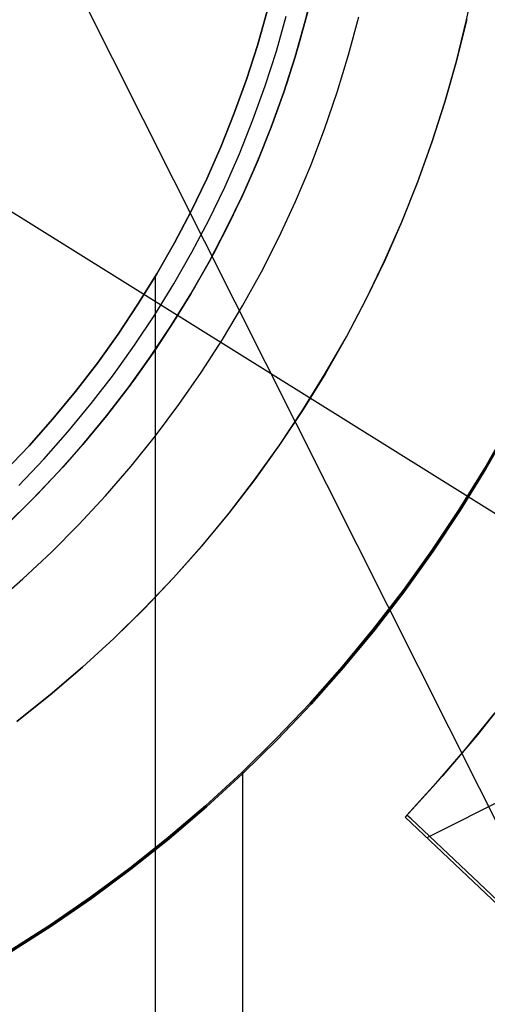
# Model space of a CAD drawing. Header units: millimetres. Extents: x 7986 to 9191, y -11326 to -10283.
# Tile 152 of 256: x 8598 to 8604, y -10682 to -10669. Entities that reach past the tile are written whole.
import ezdxf

# ---------------------------------------------------------------- set-up
doc = ezdxf.new("R2010")
doc.units = ezdxf.units.MM
doc.layers.add('BLANCO METALICO', color=7, linetype='Continuous', true_color=0xededed)
doc.layers.add('color', color=7, linetype='Continuous')
doc.layers.add('luz', color=7, linetype='Continuous')

msp = doc.modelspace()

# ---------------------------------------------------------------- linework, layer by layer
at = {"color": 7, "true_color": 0xffffff}
for p, q in [((8601.143, -10669.643, 116.159), (8601.267, -10669.203, 116.159)), ((8601.267, -10669.203, 171.559), (8601.143, -10669.643, 171.559)), ((8601.143, -10669.643, 143.859), (8601.267, -10669.203, 143.859)), ((8601.143, -10669.643, 116.159), (8601.267, -10669.203, 116.159)), ((8601.003, -10670.078, 116.159), (8601.143, -10669.643, 116.159)), ((8601.143, -10669.643, 171.559), (8601.003, -10670.078, 171.559)), ((8601.003, -10670.078, 143.859), (8601.143, -10669.643, 143.859)), ((8601.003, -10670.078, 116.159), (8601.143, -10669.643, 116.159)), ((8600.848, -10670.508, 116.159), (8601.003, -10670.078, 116.159)), ((8601.003, -10670.078, 171.559), (8600.848, -10670.508, 171.559)), ((8600.848, -10670.508, 143.859), (8601.003, -10670.078, 143.859)), ((8600.848, -10670.508, 116.159), (8601.003, -10670.078, 116.159)), ((8600.679, -10670.933, 116.159), (8600.848, -10670.508, 116.159)), ((8600.848, -10670.508, 171.559), (8600.679, -10670.933, 171.559)), ((8600.679, -10670.933, 143.859), (8600.848, -10670.508, 143.859)), ((8600.679, -10670.933, 116.159), (8600.848, -10670.508, 116.159)), ((8600.495, -10671.352, 116.159), (8600.679, -10670.933, 116.159)), ((8600.679, -10670.933, 171.559), (8600.495, -10671.352, 171.559)), ((8600.495, -10671.352, 143.859), (8600.679, -10670.933, 143.859)), ((8600.495, -10671.352, 116.159), (8600.679, -10670.933, 116.159)), ((8600.296, -10671.764, 116.159), (8600.495, -10671.352, 116.159)), ((8600.495, -10671.352, 171.559), (8600.296, -10671.764, 171.559)), ((8600.296, -10671.764, 143.859), (8600.495, -10671.352, 143.859)), ((8600.296, -10671.764, 116.159), (8600.495, -10671.352, 116.159)), ((8600.084, -10672.168, 116.159), (8600.296, -10671.764, 116.159)), ((8600.296, -10671.764, 171.559), (8600.084, -10672.168, 171.559)), ((8600.084, -10672.168, 143.859), (8600.296, -10671.764, 143.859)), ((8600.084, -10672.168, 116.159), (8600.296, -10671.764, 116.159)), ((8599.857, -10672.566, 116.159), (8600.084, -10672.168, 116.159)), ((8600.084, -10672.168, 171.559), (8599.857, -10672.566, 171.559)), ((8599.857, -10672.566, 143.859), (8600.084, -10672.168, 143.859)), ((8599.857, -10672.566, 116.159), (8600.084, -10672.168, 116.159)), ((8599.617, -10672.955, 116.159), (8599.857, -10672.566, 116.159)), ((8599.857, -10672.566, 171.559), (8599.617, -10672.955, 171.559)), ((8599.617, -10672.955, 143.859), (8599.857, -10672.566, 143.859)), ((8599.617, -10672.955, 116.159), (8599.857, -10672.566, 116.159)), ((8599.836, -10672.602, 116.159), (8599.836, -10685.51, 116.159)), ((8599.364, -10673.336, 116.159), (8599.617, -10672.955, 116.159)), ((8599.617, -10672.955, 171.559), (8599.364, -10673.336, 171.559)), ((8599.364, -10673.336, 143.859), (8599.617, -10672.955, 143.859)), ((8599.364, -10673.336, 116.159), (8599.617, -10672.955, 116.159)), ((8599.098, -10673.708, 116.159), (8599.364, -10673.336, 116.159)), ((8599.364, -10673.336, 171.559), (8599.098, -10673.708, 171.559)), ((8599.098, -10673.708, 143.859), (8599.364, -10673.336, 143.859)), ((8599.098, -10673.708, 116.159), (8599.364, -10673.336, 116.159)), ((8598.819, -10674.07, 116.159), (8599.098, -10673.708, 116.159)), ((8599.098, -10673.708, 171.559), (8598.819, -10674.07, 171.559)), ((8598.819, -10674.07, 143.859), (8599.098, -10673.708, 143.859)), ((8598.819, -10674.07, 116.159), (8599.098, -10673.708, 116.159)), ((8598.528, -10674.422, 116.159), (8598.819, -10674.07, 116.159)), ((8598.819, -10674.07, 171.559), (8598.528, -10674.422, 171.559)), ((8598.528, -10674.422, 143.859), (8598.819, -10674.07, 143.859)), ((8598.528, -10674.422, 116.159), (8598.819, -10674.07, 116.159)), ((8598.225, -10674.765, 116.159), (8598.528, -10674.422, 116.159)), ((8598.528, -10674.422, 171.559), (8598.225, -10674.765, 171.559)), ((8598.225, -10674.765, 143.859), (8598.528, -10674.422, 143.859)), ((8598.225, -10674.765, 116.159), (8598.528, -10674.422, 116.159)), ((8604.359, -10674.507, 80.194), (8604.049, -10675.051, 80.194)), ((8604.049, -10675.051, 77.059), (8604.359, -10674.507, 77.059)), ((8604.359, -10674.507, 80.194), (8604.049, -10675.051, 80.194)), ((8604.049, -10675.051, 78.627), (8604.359, -10674.507, 78.627)), ((8604.049, -10675.051, 77.059), (8604.359, -10674.507, 77.059)), ((8604.375, -10674.516, 23.059), (8604.065, -10675.06, 23.059)), ((8604.065, -10675.06, 17.559), (8604.375, -10674.516, 17.559)), ((8604.375, -10674.516, 23.059), (8604.065, -10675.06, 23.059)), ((8604.065, -10675.06, 20.309), (8604.375, -10674.516, 20.309)), ((8597.91, -10675.096, 116.159), (8598.225, -10674.765, 116.159)), ((8598.225, -10674.765, 171.559), (8597.91, -10675.096, 171.559)), ((8597.91, -10675.096, 143.859), (8598.225, -10674.765, 143.859)), ((8597.91, -10675.096, 116.159), (8598.225, -10674.765, 116.159)), ((8604.049, -10675.051, 80.194), (8603.721, -10675.583, 80.194)), ((8603.721, -10675.583, 77.059), (8604.049, -10675.051, 77.059)), ((8604.049, -10675.051, 80.194), (8603.721, -10675.583, 80.194)), ((8603.721, -10675.583, 78.627), (8604.049, -10675.051, 78.627)), ((8603.721, -10675.583, 77.059), (8604.049, -10675.051, 77.059)), ((8604.065, -10675.06, 23.059), (8603.737, -10675.593, 23.059)), ((8603.737, -10675.593, 17.559), (8604.065, -10675.06, 17.559)), ((8604.065, -10675.06, 23.059), (8603.737, -10675.593, 23.059)), ((8603.737, -10675.593, 20.309), (8604.065, -10675.06, 20.309)), ((8603.721, -10675.583, 80.194), (8603.374, -10676.104, 80.194)), ((8603.374, -10676.104, 77.059), (8603.721, -10675.583, 77.059)), ((8603.721, -10675.583, 80.194), (8603.374, -10676.104, 80.194)), ((8603.374, -10676.104, 78.627), (8603.721, -10675.583, 78.627)), ((8603.374, -10676.104, 77.059), (8603.721, -10675.583, 77.059)), ((8603.737, -10675.593, 23.059), (8603.39, -10676.115, 23.059)), ((8603.39, -10676.115, 17.559), (8603.737, -10675.593, 17.559)), ((8603.737, -10675.593, 23.059), (8603.39, -10676.115, 23.059)), ((8603.39, -10676.115, 20.309), (8603.737, -10675.593, 20.309)), ((8603.374, -10676.104, 80.194), (8603.01, -10676.612, 80.194)), ((8603.01, -10676.612, 77.059), (8603.374, -10676.104, 77.059)), ((8603.374, -10676.104, 80.194), (8603.01, -10676.612, 80.194)), ((8603.01, -10676.612, 78.627), (8603.374, -10676.104, 78.627)), ((8603.01, -10676.612, 77.059), (8603.374, -10676.104, 77.059)), ((8603.39, -10676.115, 23.059), (8603.026, -10676.624, 23.059)), ((8603.026, -10676.624, 17.559), (8603.39, -10676.115, 17.559)), ((8603.39, -10676.115, 23.059), (8603.026, -10676.624, 23.059)), ((8603.026, -10676.624, 20.309), (8603.39, -10676.115, 20.309)), ((8603.01, -10676.612, 80.194), (8602.629, -10677.108, 80.194)), ((8602.629, -10677.108, 77.059), (8603.01, -10676.612, 77.059)), ((8603.01, -10676.612, 80.194), (8602.629, -10677.108, 80.194)), ((8602.629, -10677.108, 78.627), (8603.01, -10676.612, 78.627)), ((8602.629, -10677.108, 77.059), (8603.01, -10676.612, 77.059)), ((8603.026, -10676.624, 23.059), (8602.644, -10677.12, 23.059)), ((8602.644, -10677.12, 17.559), (8603.026, -10676.624, 17.559)), ((8603.026, -10676.624, 23.059), (8602.644, -10677.12, 23.059)), ((8602.644, -10677.12, 20.309), (8603.026, -10676.624, 20.309)), ((8602.629, -10677.108, 80.194), (8602.23, -10677.59, 80.194)), ((8602.23, -10677.59, 77.059), (8602.629, -10677.108, 77.059)), ((8602.629, -10677.108, 80.194), (8602.23, -10677.59, 80.194)), ((8602.23, -10677.59, 78.627), (8602.629, -10677.108, 78.627)), ((8602.23, -10677.59, 77.059), (8602.629, -10677.108, 77.059)), ((8602.644, -10677.12, 23.059), (8602.245, -10677.603, 23.059)), ((8602.245, -10677.603, 17.559), (8602.644, -10677.12, 17.559)), ((8602.644, -10677.12, 23.059), (8602.245, -10677.603, 23.059)), ((8602.245, -10677.603, 20.309), (8602.644, -10677.12, 20.309)), ((8602.23, -10677.59, 80.194), (8601.816, -10678.058, 80.194)), ((8601.816, -10678.058, 77.059), (8602.23, -10677.59, 77.059)), ((8602.23, -10677.59, 80.194), (8601.816, -10678.058, 80.194)), ((8601.816, -10678.058, 78.627), (8602.23, -10677.59, 78.627)), ((8601.816, -10678.058, 77.059), (8602.23, -10677.59, 77.059)), ((8602.245, -10677.603, 23.059), (8601.83, -10678.071, 23.059)), ((8601.83, -10678.071, 17.559), (8602.245, -10677.603, 17.559)), ((8602.245, -10677.603, 23.059), (8601.83, -10678.071, 23.059)), ((8601.83, -10678.071, 20.309), (8602.245, -10677.603, 20.309)), ((8601.816, -10678.058, 80.194), (8601.385, -10678.512, 80.194)), ((8601.385, -10678.512, 77.059), (8601.816, -10678.058, 77.059)), ((8601.816, -10678.058, 80.194), (8601.385, -10678.512, 80.194)), ((8601.385, -10678.512, 78.627), (8601.816, -10678.058, 78.627)), ((8601.385, -10678.512, 77.059), (8601.816, -10678.058, 77.059)), ((8601.83, -10678.071, 23.059), (8601.399, -10678.526, 23.059)), ((8601.399, -10678.526, 17.559), (8601.83, -10678.071, 17.559)), ((8601.83, -10678.071, 23.059), (8601.399, -10678.526, 23.059)), ((8601.399, -10678.526, 20.309), (8601.83, -10678.071, 20.309)), ((8601.385, -10678.512, 80.194), (8600.939, -10678.951, 80.194)), ((8600.939, -10678.951, 77.059), (8601.385, -10678.512, 77.059)), ((8601.385, -10678.512, 80.194), (8600.939, -10678.951, 80.194)), ((8600.939, -10678.951, 78.627), (8601.385, -10678.512, 78.627)), ((8600.939, -10678.951, 77.059), (8601.385, -10678.512, 77.059)), ((8601.399, -10678.526, 23.059), (8600.952, -10678.964, 23.059)), ((8600.952, -10678.964, 17.559), (8601.399, -10678.526, 17.559)), ((8601.399, -10678.526, 23.059), (8600.952, -10678.964, 23.059)), ((8600.952, -10678.964, 20.309), (8601.399, -10678.526, 20.309)), ((8600.939, -10678.951, 80.194), (8600.478, -10679.373, 80.194)), ((8600.478, -10679.373, 77.059), (8600.939, -10678.951, 77.059)), ((8600.939, -10678.951, 80.194), (8600.478, -10679.373, 80.194)), ((8600.478, -10679.373, 78.627), (8600.939, -10678.951, 78.627)), ((8600.478, -10679.373, 77.059), (8600.939, -10678.951, 77.059)), ((8600.952, -10678.964, 23.059), (8600.491, -10679.388, 23.059)), ((8600.491, -10679.388, 17.559), (8600.952, -10678.964, 17.559)), ((8600.952, -10678.964, 23.059), (8600.491, -10679.388, 23.059)), ((8600.491, -10679.388, 20.309), (8600.952, -10678.964, 20.309)), ((8600.951, -10678.939, 80.194), (8600.951, -10687.442, 80.194)), ((8600.478, -10679.373, 80.194), (8600.003, -10679.78, 80.194)), ((8600.003, -10679.78, 77.059), (8600.478, -10679.373, 77.059)), ((8600.478, -10679.373, 80.194), (8600.003, -10679.78, 80.194)), ((8600.003, -10679.78, 78.627), (8600.478, -10679.373, 78.627)), ((8600.003, -10679.78, 77.059), (8600.478, -10679.373, 77.059)), ((8600.491, -10679.388, 23.059), (8600.015, -10679.795, 23.059)), ((8600.015, -10679.795, 17.559), (8600.491, -10679.388, 17.559)), ((8600.491, -10679.388, 23.059), (8600.015, -10679.795, 23.059)), ((8600.015, -10679.795, 20.309), (8600.491, -10679.388, 20.309)), ((8600.003, -10679.78, 80.194), (8599.514, -10680.17, 80.194)), ((8599.514, -10680.17, 77.059), (8600.003, -10679.78, 77.059)), ((8600.003, -10679.78, 80.194), (8599.514, -10680.17, 80.194)), ((8599.514, -10680.17, 78.627), (8600.003, -10679.78, 78.627)), ((8599.514, -10680.17, 77.059), (8600.003, -10679.78, 77.059)), ((8600.015, -10679.795, 23.059), (8599.525, -10680.185, 23.059)), ((8599.525, -10680.185, 17.559), (8600.015, -10679.795, 17.559)), ((8600.015, -10679.795, 23.059), (8599.525, -10680.185, 23.059)), ((8599.525, -10680.185, 20.309), (8600.015, -10679.795, 20.309)), ((8599.514, -10680.17, 80.194), (8599.011, -10680.543, 80.194)), ((8599.011, -10680.543, 77.059), (8599.514, -10680.17, 77.059)), ((8599.514, -10680.17, 80.194), (8599.011, -10680.543, 80.194)), ((8599.011, -10680.543, 78.627), (8599.514, -10680.17, 78.627)), ((8599.011, -10680.543, 77.059), (8599.514, -10680.17, 77.059)), ((8599.525, -10680.185, 23.059), (8599.023, -10680.558, 23.059)), ((8599.023, -10680.558, 17.559), (8599.525, -10680.185, 17.559)), ((8599.525, -10680.185, 23.059), (8599.023, -10680.558, 23.059)), ((8599.023, -10680.558, 20.309), (8599.525, -10680.185, 20.309)), ((8599.011, -10680.543, 80.194), (8598.497, -10680.898, 80.194)), ((8598.497, -10680.898, 77.059), (8599.011, -10680.543, 77.059)), ((8599.011, -10680.543, 80.194), (8598.497, -10680.898, 80.194)), ((8598.497, -10680.898, 78.627), (8599.011, -10680.543, 78.627)), ((8598.497, -10680.898, 77.059), (8599.011, -10680.543, 77.059)), ((8599.023, -10680.558, 23.059), (8598.507, -10680.914, 23.059)), ((8598.507, -10680.914, 17.559), (8599.023, -10680.558, 17.559)), ((8599.023, -10680.558, 23.059), (8598.507, -10680.914, 23.059)), ((8598.507, -10680.914, 20.309), (8599.023, -10680.558, 20.309)), ((8598.497, -10680.898, 80.194), (8597.97, -10681.235, 80.194)), ((8597.97, -10681.235, 77.059), (8598.497, -10680.898, 77.059)), ((8598.497, -10680.898, 80.194), (8597.97, -10681.235, 80.194)), ((8597.97, -10681.235, 78.627), (8598.497, -10680.898, 78.627)), ((8597.97, -10681.235, 77.059), (8598.497, -10680.898, 77.059)), ((8598.507, -10680.914, 23.059), (8597.98, -10681.252, 23.059)), ((8597.98, -10681.252, 17.559), (8598.507, -10680.914, 17.559)), ((8598.507, -10680.914, 23.059), (8597.98, -10681.252, 23.059)), ((8597.98, -10681.252, 20.309), (8598.507, -10680.914, 20.309))]:
    msp.add_line(p, q, dxfattribs=at)
at = {"layer": 'BLANCO METALICO'}
for p, q in [((8603.818, -10669.316, 171.559), (8603.93, -10668.784, 171.559)), ((8603.818, -10669.316, 160.872), (8603.93, -10668.784, 160.872)), ((8601.868, -10668.871, 171.559), (8601.755, -10669.332, 171.559)), ((8601.755, -10669.332, 159.059), (8601.868, -10668.871, 159.059)), ((8601.791, -10669.193, 146.559), (8601.665, -10669.655, 146.559)), ((8602.31, -10669.762, 146.559), (8602.439, -10669.279, 146.559)), ((8603.688, -10669.844, 171.559), (8603.818, -10669.316, 171.559)), ((8603.688, -10669.844, 160.872), (8603.818, -10669.316, 160.872)), ((8603.819, -10669.311, 150.185), (8603.689, -10669.839, 150.185)), ((8601.755, -10669.332, 171.559), (8601.625, -10669.788, 171.559)), ((8601.625, -10669.788, 159.059), (8601.755, -10669.332, 159.059)), ((8601.665, -10669.655, 146.559), (8601.523, -10670.112, 146.559)), ((8601.625, -10669.788, 171.559), (8601.48, -10670.24, 171.559)), ((8601.48, -10670.24, 159.059), (8601.625, -10669.788, 159.059)), ((8602.165, -10670.24, 146.559), (8602.31, -10669.762, 146.559)), ((8603.54, -10670.367, 171.559), (8603.688, -10669.844, 171.559)), ((8603.54, -10670.367, 160.872), (8603.688, -10669.844, 160.872)), ((8603.689, -10669.839, 150.185), (8603.541, -10670.363, 150.185)), ((8601.523, -10670.112, 146.559), (8601.366, -10670.563, 146.559)), ((8601.48, -10670.24, 171.559), (8601.319, -10670.687, 171.559)), ((8601.319, -10670.687, 159.059), (8601.48, -10670.24, 159.059)), ((8602.003, -10670.713, 146.559), (8602.165, -10670.24, 146.559)), ((8603.373, -10670.885, 171.559), (8603.54, -10670.367, 171.559)), ((8603.373, -10670.885, 160.872), (8603.54, -10670.367, 160.872)), ((8603.541, -10670.363, 150.185), (8603.375, -10670.88, 150.185)), ((8601.366, -10670.563, 146.559), (8601.193, -10671.009, 146.559)), ((8601.319, -10670.687, 171.559), (8601.144, -10671.128, 171.559)), ((8601.144, -10671.128, 159.059), (8601.319, -10670.687, 159.059)), ((8601.825, -10671.18, 146.559), (8602.003, -10670.713, 146.559)), ((8603.189, -10671.396, 171.559), (8603.373, -10670.885, 171.559)), ((8603.189, -10671.396, 160.872), (8603.373, -10670.885, 160.872)), ((8603.375, -10670.88, 150.185), (8603.191, -10671.392, 150.185)), ((8601.193, -10671.009, 146.559), (8601.004, -10671.449, 146.559)), ((8601.144, -10671.128, 171.559), (8600.952, -10671.562, 171.559)), ((8600.952, -10671.562, 159.059), (8601.144, -10671.128, 159.059)), ((8601.63, -10671.64, 146.559), (8601.825, -10671.18, 146.559)), ((8601.004, -10671.449, 146.559), (8600.8, -10671.882, 146.559)), ((8602.988, -10671.901, 171.559), (8603.189, -10671.396, 171.559)), ((8602.988, -10671.901, 160.872), (8603.189, -10671.396, 160.872)), ((8603.191, -10671.392, 150.185), (8602.99, -10671.897, 150.185)), ((8600.952, -10671.562, 171.559), (8600.746, -10671.99, 171.559)), ((8600.746, -10671.99, 159.059), (8600.952, -10671.562, 159.059)), ((8601.42, -10672.094, 146.559), (8601.63, -10671.64, 146.559)), ((8600.8, -10671.882, 146.559), (8600.582, -10672.308, 146.559)), ((8602.769, -10672.399, 171.559), (8602.988, -10671.901, 171.559)), ((8602.769, -10672.399, 160.872), (8602.988, -10671.901, 160.872)), ((8602.99, -10671.897, 150.185), (8602.771, -10672.395, 150.185)), ((8600.746, -10671.99, 171.559), (8600.526, -10672.41, 171.559)), ((8600.526, -10672.41, 159.059), (8600.746, -10671.99, 159.059)), ((8601.194, -10672.54, 146.559), (8601.42, -10672.094, 146.559)), ((8600.582, -10672.308, 146.559), (8600.348, -10672.725, 146.559)), ((8600.526, -10672.41, 171.559), (8600.291, -10672.823, 171.559)), ((8600.291, -10672.823, 159.059), (8600.526, -10672.41, 159.059)), ((8602.533, -10672.889, 171.559), (8602.769, -10672.399, 171.559)), ((8602.533, -10672.889, 160.872), (8602.769, -10672.399, 160.872)), ((8602.771, -10672.395, 150.185), (8602.535, -10672.885, 150.185)), ((8600.953, -10672.977, 146.559), (8601.194, -10672.54, 146.559)), ((8600.291, -10672.823, 171.559), (8600.042, -10673.227, 171.559)), ((8600.042, -10673.227, 159.059), (8600.291, -10672.823, 159.059)), ((8600.348, -10672.725, 146.559), (8600.101, -10673.135, 146.559)), ((8602.281, -10673.37, 171.559), (8602.533, -10672.889, 171.559)), ((8602.281, -10673.37, 160.872), (8602.533, -10672.889, 160.872)), ((8602.535, -10672.885, 150.185), (8602.282, -10673.367, 150.185)), ((8600.697, -10673.407, 146.559), (8600.953, -10672.977, 146.559)), ((8600.101, -10673.135, 146.559), (8599.839, -10673.535, 146.559)), ((8600.042, -10673.227, 171.559), (8599.779, -10673.622, 171.559)), ((8599.779, -10673.622, 159.059), (8600.042, -10673.227, 159.059)), ((8600.426, -10673.827, 146.559), (8600.697, -10673.407, 146.559)), ((8602.011, -10673.843, 171.559), (8602.281, -10673.37, 171.559)), ((8602.011, -10673.843, 160.872), (8602.281, -10673.37, 160.872)), ((8602.282, -10673.367, 150.185), (8602.013, -10673.839, 150.185)), ((8599.839, -10673.535, 146.559), (8599.563, -10673.926, 146.559)), ((8599.779, -10673.622, 171.559), (8599.503, -10674.008, 171.559)), ((8599.503, -10674.008, 159.059), (8599.779, -10673.622, 159.059)), ((8600.141, -10674.237, 146.559), (8600.426, -10673.827, 146.559)), ((8601.726, -10674.306, 171.559), (8602.011, -10673.843, 171.559)), ((8601.726, -10674.306, 160.872), (8602.011, -10673.843, 160.872)), ((8602.013, -10673.839, 150.185), (8601.728, -10674.302, 150.185)), ((8599.563, -10673.926, 146.559), (8599.274, -10674.307, 146.559)), ((8599.503, -10674.008, 171.559), (8599.213, -10674.384, 171.559)), ((8599.213, -10674.384, 159.059), (8599.503, -10674.008, 159.059)), ((8599.274, -10674.307, 146.559), (8598.972, -10674.678, 146.559)), ((8599.841, -10674.637, 146.559), (8600.141, -10674.237, 146.559)), ((8601.425, -10674.758, 171.559), (8601.726, -10674.306, 171.559)), ((8601.425, -10674.758, 160.872), (8601.726, -10674.306, 160.872)), ((8601.728, -10674.302, 150.185), (8601.427, -10674.755, 150.185)), ((8599.213, -10674.384, 171.559), (8598.911, -10674.75, 171.559)), ((8598.911, -10674.75, 159.059), (8599.213, -10674.384, 159.059)), ((8598.972, -10674.678, 146.559), (8598.657, -10675.039, 146.559)), ((8599.528, -10675.027, 146.559), (8599.841, -10674.637, 146.559)), ((8598.911, -10674.75, 171.559), (8598.596, -10675.105, 171.559)), ((8598.596, -10675.105, 159.059), (8598.911, -10674.75, 159.059)), ((8601.108, -10675.2, 171.559), (8601.425, -10674.758, 171.559)), ((8601.108, -10675.2, 160.872), (8601.425, -10674.758, 160.872)), ((8601.427, -10674.755, 150.185), (8601.11, -10675.198, 150.185)), ((8598.596, -10675.105, 171.559), (8598.269, -10675.45, 171.559)), ((8598.269, -10675.45, 159.059), (8598.596, -10675.105, 159.059)), ((8598.657, -10675.039, 146.559), (8598.33, -10675.388, 146.559)), ((8599.202, -10675.405, 146.559), (8599.528, -10675.027, 146.559)), ((8600.777, -10675.631, 171.559), (8601.108, -10675.2, 171.559)), ((8600.777, -10675.631, 160.872), (8601.108, -10675.2, 160.872)), ((8601.11, -10675.198, 150.185), (8600.779, -10675.629, 150.185)), ((8598.269, -10675.45, 171.559), (8597.931, -10675.782, 171.559)), ((8597.931, -10675.782, 159.059), (8598.269, -10675.45, 159.059)), ((8598.33, -10675.388, 146.559), (8597.991, -10675.725, 146.559)), ((8598.862, -10675.772, 146.559), (8599.202, -10675.405, 146.559)), ((8600.431, -10676.05, 171.559), (8600.777, -10675.631, 171.559)), ((8600.431, -10676.05, 160.872), (8600.777, -10675.631, 160.872)), ((8600.779, -10675.629, 150.185), (8600.433, -10676.048, 150.185)), ((8598.51, -10676.127, 146.559), (8598.862, -10675.772, 146.559)), ((8600.07, -10676.457, 171.559), (8600.431, -10676.05, 171.559)), ((8600.07, -10676.457, 160.872), (8600.431, -10676.05, 160.872)), ((8600.433, -10676.048, 150.185), (8600.072, -10676.455, 150.185)), ((8598.146, -10676.469, 146.559), (8598.51, -10676.127, 146.559)), ((8597.77, -10676.799, 146.559), (8598.146, -10676.469, 146.559)), ((8599.696, -10676.852, 171.559), (8600.07, -10676.457, 171.559)), ((8599.696, -10676.852, 160.872), (8600.07, -10676.457, 160.872)), ((8600.072, -10676.455, 150.185), (8599.698, -10676.85, 150.185)), ((8599.308, -10677.233, 171.559), (8599.696, -10676.852, 171.559)), ((8599.308, -10677.233, 160.872), (8599.696, -10676.852, 160.872)), ((8599.698, -10676.85, 150.185), (8599.31, -10677.231, 150.185)), ((8598.907, -10677.6, 171.559), (8599.308, -10677.233, 171.559)), ((8598.907, -10677.6, 160.872), (8599.308, -10677.233, 160.872)), ((8599.31, -10677.231, 150.185), (8598.909, -10677.599, 150.185)), ((8598.494, -10677.954, 171.559), (8598.907, -10677.6, 171.559)), ((8598.494, -10677.954, 160.872), (8598.907, -10677.6, 160.872)), ((8598.909, -10677.599, 150.185), (8598.496, -10677.952, 150.185)), ((8598.069, -10678.293, 171.559), (8598.494, -10677.954, 171.559)), ((8598.069, -10678.293, 160.872), (8598.494, -10677.954, 160.872)), ((8598.496, -10677.952, 150.185), (8598.071, -10678.291, 150.185))]:
    msp.add_line(p, q, dxfattribs=at)
at = {"layer": 'BLANCO METALICO', "color": 3, "true_color": 0x00ff00}
for p, q in [((8601.386, -10669.715, 138.163), (8601.513, -10669.267, 138.163)), ((8601.244, -10670.159, 138.163), (8601.386, -10669.715, 138.163)), ((8601.086, -10670.597, 138.163), (8601.244, -10670.159, 138.163)), ((8600.913, -10671.03, 138.163), (8601.086, -10670.597, 138.163)), ((8600.726, -10671.457, 138.163), (8600.913, -10671.03, 138.163)), ((8600.523, -10671.877, 138.163), (8600.726, -10671.457, 138.163)), ((8600.307, -10672.289, 138.163), (8600.523, -10671.877, 138.163)), ((8600.076, -10672.694, 138.163), (8600.307, -10672.289, 138.163)), ((8599.832, -10673.091, 138.163), (8600.076, -10672.694, 138.163)), ((8599.574, -10673.479, 138.163), (8599.832, -10673.091, 138.163)), ((8599.302, -10673.858, 138.163), (8599.574, -10673.479, 138.163)), ((8599.018, -10674.227, 138.163), (8599.302, -10673.858, 138.163)), ((8598.721, -10674.587, 138.163), (8599.018, -10674.227, 138.163)), ((8598.412, -10674.936, 138.163), (8598.721, -10674.587, 138.163)), ((8598.092, -10675.274, 138.163), (8598.412, -10674.936, 138.163))]:
    msp.add_line(p, q, dxfattribs=at)
at = {"layer": 'color', "color": 254, "true_color": 0xcad1ee}
for p, q in [((8604.375, -10677.934, 15.409), (8603.948, -10678.475, 15.409)), ((8604.38, -10677.927, 16.659), (8603.956, -10678.464, 16.659)), ((8603.804, -10678.648, 14.659), (8604.172, -10678.196, 14.659)), ((8603.804, -10678.648, 14.659), (8604.172, -10678.196, 14.659)), ((8603.948, -10678.475, 15.409), (8603.503, -10679, 15.409)), ((8603.956, -10678.464, 16.659), (8603.514, -10678.987, 16.659)), ((8605.765, -10678.551, 14.659), (8603.309, -10679.781, 14.659)), ((8603.424, -10679.089, 14.659), (8603.804, -10678.648, 14.659)), ((8603.424, -10679.089, 14.659), (8603.804, -10678.648, 14.659)), ((8603.503, -10679, 15.409), (8603.04, -10679.509, 15.409)), ((8603.514, -10678.987, 16.659), (8603.055, -10679.493, 16.659)), ((8603.031, -10679.519, 14.659), (8603.424, -10679.089, 14.659)), ((8603.031, -10679.519, 14.659), (8603.424, -10679.089, 14.659)), ((8603.055, -10679.493, 16.659), (8603.031, -10679.519, 14.659)), ((8603.055, -10679.493, 16.659), (8603.031, -10679.519, 14.659)), ((8603.031, -10679.519, 14.659), (8604.303, -10680.721, 14.659)), ((8603.031, -10679.519, 14.659), (8604.303, -10680.721, 14.659)), ((8603.107, -10679.541, 16.73), (8603.055, -10679.493, 16.659)), ((8605.403, -10681.71, 16.73), (8603.107, -10679.541, 16.73))]:
    msp.add_line(p, q, dxfattribs=at)
at = {"layer": 'luz', "color": 254, "true_color": 0xcad1ee}
for p, q in [((8527.776, -10527.27, -56.991), (8663.249, -10797.278, -56.991)), ((8527.776, -10527.27, -58.491), (8663.249, -10797.278, -58.491)), ((8461.422, -10586.435, -59.991), (8715.504, -10745.187, -59.991)), ((8461.422, -10586.435, -58.491), (8715.504, -10745.187, -58.491))]:
    msp.add_line(p, q, dxfattribs=at)

doc.saveas('drawing.dxf')
